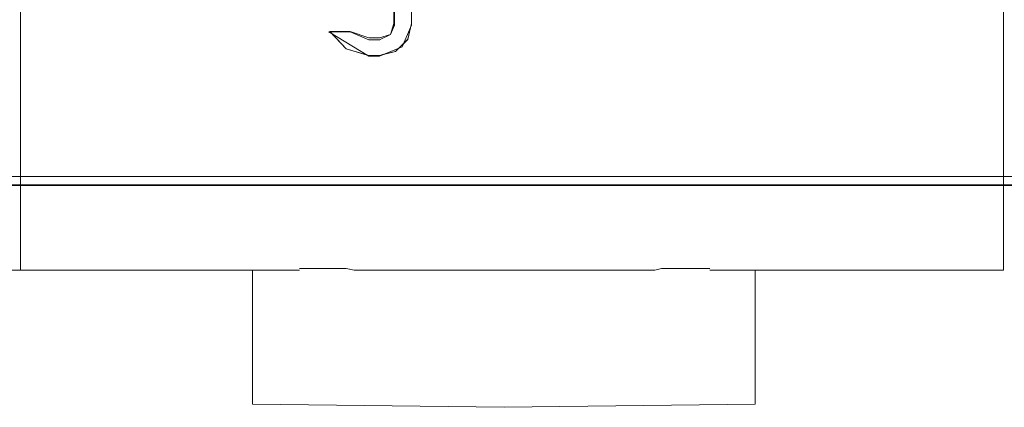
# Model space of a CAD drawing. Header units: millimetres. Extents: x -1290 to 1795, y -4192 to -1311.
# Tile 90 of 256: x 547.37 to 550.97, y -3259.01 to -3257.6. Entities that reach past the tile are written whole.
import ezdxf

# ---------------------------------------------------------------- set-up
doc = ezdxf.new("R2010")
doc.units = ezdxf.units.MM
doc.layers.add('Aparatura', color=7, linetype='Continuous', lineweight=13)

msp = doc.modelspace()

# ---------------------------------------------------------------- linework, layer by layer
at = {"layer": 'Aparatura', "lineweight": 13}
for points in [[(594.0574, -3258.2025), (529.2552, -3258.2025), (529.2552, -3248.9261), (594.0574, -3248.9261), (594.0574, -3258.2025)], [(594.0864, -3258.2007), (529.2585, -3258.2007), (529.2585, -3248.9279), (594.0864, -3248.9279), (594.0864, -3258.2007)], [(594.0574, -3258.2022), (529.2552, -3258.2022), (594.0574, -3258.2022)], [(594.0864, -3258.2004), (529.2585, -3258.2004), (594.0864, -3258.2004)]]:
    msp.add_lwpolyline(points, close=True, dxfattribs=at)
for points in [[(547.37, -3257.812), (547.37, -3254.9386)], [(547.37, -3257.812), (547.37, -3254.9386)], [(550.9662, -3257.812), (550.9662, -3254.9386)], [(547.37, -3254.9782), (547.37, -3257.6758)], [(548.8012, -3257.2619), (548.8012, -3257.6114), (548.8012, -3257.6168), (548.7976, -3257.624), (548.7868, -3257.6688), (548.7724, -3257.6831), (548.767, -3257.6957), (548.7543, -3257.701), (548.7417, -3257.7136), (548.6949, -3257.7243), (548.6841, -3257.7297), (548.6444, -3257.7297), (548.639, -3257.7261), (548.5615, -3257.7028), (548.5111, -3257.6491), (548.4985, -3257.6419), (548.5039, -3257.6419), (548.5021, -3257.6401), (548.5759, -3257.6401), (548.6444, -3257.6634), (548.6841, -3257.6634), (548.7237, -3257.6509), (548.7363, -3257.6114), (548.7363, -3257.5559)], [(548.7363, -3257.5469), (548.7363, -3257.6114), (548.7237, -3257.6509), (548.6841, -3257.6634), (548.6444, -3257.6634), (548.5759, -3257.6401), (548.502, -3257.6401), (548.5615, -3257.7028), (548.6444, -3257.7279), (548.6841, -3257.7279), (548.7417, -3257.7136), (548.7868, -3257.6688), (548.8012, -3257.6114), (548.8012, -3257.2548)], [(548.7363, -3257.5469), (548.7363, -3257.6114), (548.7237, -3257.6509), (548.6841, -3257.6634), (548.6444, -3257.6634), (548.5759, -3257.6401), (548.502, -3257.6401), (548.5615, -3257.7028), (548.6444, -3257.7279), (548.6841, -3257.7279), (548.7417, -3257.7136), (548.7868, -3257.6688), (548.8012, -3257.6114), (548.8012, -3257.2548)], [(548.7363, -3257.5469), (548.7363, -3257.6114), (548.7237, -3257.6509), (548.6841, -3257.6634), (548.6444, -3257.6634), (548.5759, -3257.6401), (548.502, -3257.6401), (548.5615, -3257.7028), (548.6444, -3257.7279), (548.6841, -3257.7279), (548.7417, -3257.7136), (548.7868, -3257.6688), (548.8012, -3257.6114), (548.8012, -3257.2548)], [(548.7363, -3257.5469), (548.7363, -3257.6114), (548.7237, -3257.6509), (548.6841, -3257.6634), (548.6444, -3257.6634), (548.5759, -3257.6401), (548.502, -3257.6401), (548.5615, -3257.7028), (548.6444, -3257.7279), (548.6841, -3257.7279), (548.7417, -3257.7136), (548.7868, -3257.6688), (548.8012, -3257.6114), (548.8012, -3257.2548)], [(548.8008, -3257.2548), (548.8008, -3257.6115)], [(548.8008, -3257.262), (548.8008, -3257.6169)], [(548.7363, -3257.5469), (548.7363, -3257.6115)], [(548.7381, -3257.5537), (548.7381, -3257.6169)], [(548.684, -3257.7279), (548.7417, -3257.7136), (548.7868, -3257.6686), (548.8012, -3257.6112)], [(548.684, -3257.6633), (548.724, -3257.6507), (548.7367, -3257.6112)], [(548.4988, -3257.6417), (548.6446, -3257.7297)], [(548.4988, -3257.6417), (548.5762, -3257.6417)], [(548.5023, -3257.6399), (548.5618, -3257.7028), (548.6446, -3257.7279)], [(548.5023, -3257.6399), (548.5762, -3257.6399)], [(548.5762, -3257.6399), (548.6446, -3257.6633)], [(548.5762, -3257.6417), (548.6446, -3257.6704)], [(548.684, -3257.7297), (548.7669, -3257.6956), (548.8012, -3257.6166)], [(548.684, -3257.6704), (548.724, -3257.6507), (548.7385, -3257.6166)], [(548.6442, -3257.6629), (548.6844, -3257.6629)], [(548.6442, -3257.6701), (548.6844, -3257.6701)], [(548.6844, -3257.7276), (548.6442, -3257.7276)], [(548.6844, -3257.7294), (548.6442, -3257.7294)], [(547.37, -3257.9873), (547.37, -3257.8116)], [(547.37, -3257.9873), (547.37, -3257.8116)], [(550.9662, -3257.9873), (550.9662, -3257.8116)], [(547.37, -3258.0107), (547.37, -3257.987)], [(547.37, -3258.0107), (547.37, -3257.987)], [(550.9662, -3258.0107), (550.9662, -3257.987)], [(547.37, -3258.0103), (547.37, -3258.4921)], [(547.37, -3258.0103), (547.37, -3258.4921)], [(550.9662, -3258.0103), (550.9662, -3258.4921)], [(540.154, -3258.1695), (554.5524, -3258.1695)], [(546.7723, -3258.5115), (547.3704, -3258.5115)], [(547.37, -3258.5118), (547.37, -3258.4917)], [(547.37, -3258.5118), (547.37, -3258.4917)], [(548.3909, -3258.5115), (547.37, -3258.5115)], [(548.2196, -3258.5115), (548.2196, -3258.5707)], [(548.3905, -3258.5061), (548.5618, -3258.5061)], [(548.5908, -3258.5118), (548.5615, -3258.5061)], [(548.5905, -3258.5115), (549.6906, -3258.5115)], [(549.6902, -3258.5118), (549.7156, -3258.5061)], [(549.7153, -3258.5061), (549.8919, -3258.5061)], [(549.8919, -3258.5115), (550.3746, -3258.5115)], [(550.0575, -3258.5115), (550.0575, -3258.5707)], [(550.3743, -3258.5115), (550.9666, -3258.5115)], [(550.9662, -3258.5118), (550.9662, -3258.4917)], [(548.2196, -3259.0022), (548.2196, -3258.565)], [(550.0575, -3258.565), (550.0575, -3259.0022)], [(548.2196, -3259.0019), (549.1398, -3259.013)], [(549.1395, -3259.013), (550.0578, -3259.0019)]]:
    msp.add_lwpolyline(points, dxfattribs=at)

doc.saveas('drawing.dxf')
